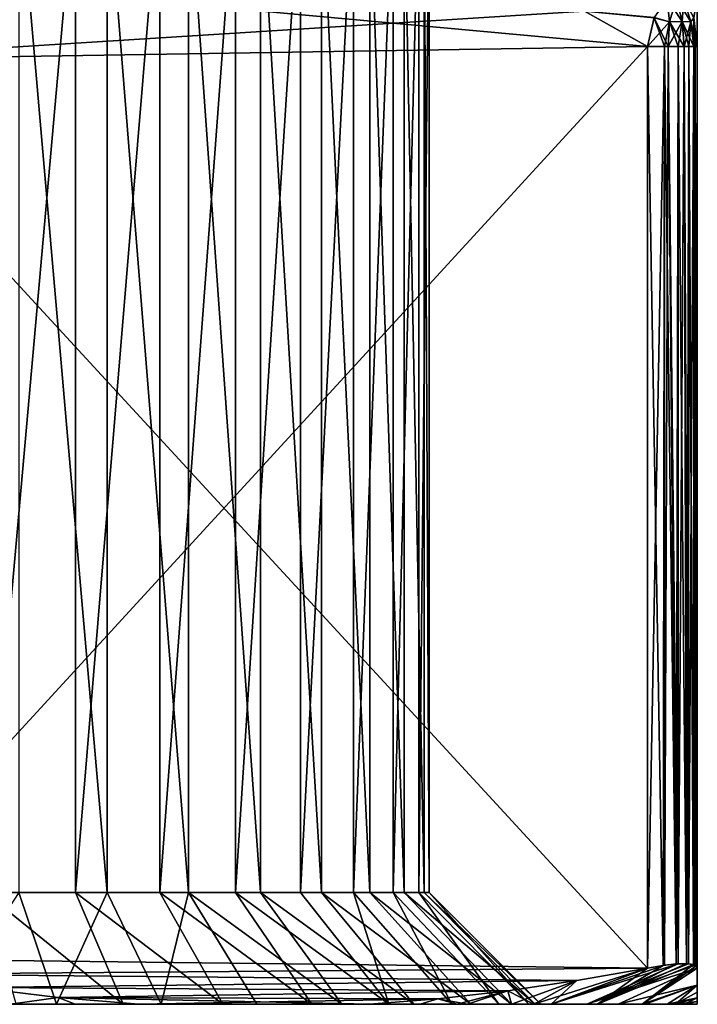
# Model space of a CAD drawing. Header units: metres. Extents: x -31 to 116, y -82 to 82.
# Tile 16 of 256: x 3 to 13, y -82 to -67. Entities that reach past the tile are written whole.
import ezdxf

# ---------------------------------------------------------------- set-up
doc = ezdxf.new("R2010")
doc.units = ezdxf.units.M
doc.layers.add('solid_80000000GA_10_1', color=7, linetype='CONTINUOUS')

msp = doc.modelspace()

# ---------------------------------------------------------------- linework, layer by layer
at = {"layer": 'solid_80000000GA_10_1'}
for points in [[(2.622541, -80.315002, 8.938205), (2.622541, -65, 8.938205), (3.988496, -65, 8.417905)], [(3.988496, -80.315002, 8.417905), (2.622541, -80.315002, 8.938205), (3.988496, -65, 8.417905)], [(4.465849, -80.315002, -8.174682), (4.465849, -65, -8.174682), (3.132065, -65, -8.772651)], [(3.132065, -80.315002, -8.772651), (4.465849, -80.315002, -8.174682), (3.132065, -65, -8.772651)], [(3.988496, -80.315002, 8.417905), (3.988496, -65, 8.417905), (5.256242, -65, 7.690328)], [(5.256242, -80.315002, 7.690328), (3.988496, -80.315002, 8.417905), (5.256242, -65, 7.690328)], [(5.689669, -80.315002, -7.375425), (5.689669, -65, -7.375425), (4.465849, -65, -8.174682)], [(4.465849, -80.315002, -8.174682), (5.689669, -80.315002, -7.375425), (4.465849, -65, -8.174682)], [(5.256242, -80.315002, 7.690328), (5.256242, -65, 7.690328), (6.394561, -65, 6.77339)], [(6.394561, -80.315002, 6.77339), (5.256242, -80.315002, 7.690328), (6.394561, -65, 6.77339)], [(6.77339, -80.315002, -6.394561), (6.77339, -65, -6.394561), (5.689669, -65, -7.375425)], [(5.689669, -80.315002, -7.375425), (6.77339, -80.315002, -6.394561), (5.689669, -65, -7.375425)], [(6.394561, -80.315002, 6.77339), (6.394561, -65, 6.77339), (7.375425, -65, 5.689669)], [(7.375425, -80.315002, 5.689669), (6.394561, -80.315002, 6.77339), (7.375425, -65, 5.689669)], [(7.690328, -80.315002, -5.256242), (7.690328, -65, -5.256242), (6.77339, -65, -6.394561)], [(6.77339, -80.315002, -6.394561), (7.690328, -80.315002, -5.256242), (6.77339, -65, -6.394561)], [(7.375425, -80.315002, 5.689669), (7.375425, -65, 5.689669), (8.174682, -65, 4.465849)], [(7.375425, -80.315002, 5.689669), (8.174682, -65, 4.465849), (8.174682, -80.315002, 4.465849)], [(8.417905, -80.315002, -3.988496), (8.417905, -65, -3.988496), (7.690328, -65, -5.256242)], [(7.690328, -80.315002, -5.256242), (8.417905, -80.315002, -3.988496), (7.690328, -65, -5.256242)], [(8.174682, -80.315002, 4.465849), (8.174682, -65, 4.465849), (8.772651, -65, 3.132065)], [(8.772651, -80.315002, 3.132065), (8.174682, -80.315002, 4.465849), (8.772651, -65, 3.132065)], [(8.938205, -80.315002, -2.622541), (8.938205, -65, -2.622541), (8.417905, -65, -3.988496)], [(8.417905, -80.315002, -3.988496), (8.938205, -80.315002, -2.622541), (8.417905, -65, -3.988496)], [(8.772651, -80.315002, 3.132065), (8.772651, -65, 3.132065), (9.154608, -65, 1.721159)], [(9.154608, -80.315002, 1.721159), (8.772651, -80.315002, 3.132065), (9.154608, -65, 1.721159)], [(9.238417, -80.315002, -1.19201), (9.238417, -65, -1.19201), (8.938205, -65, -2.622541)], [(8.938205, -80.315002, -2.622541), (9.238417, -80.315002, -1.19201), (8.938205, -65, -2.622541)], [(9.154608, -80.315002, 1.721159), (9.154608, -65, 1.721159), (9.311148, -65, 0.267873)], [(9.311148, -80.315002, 0.267873), (9.154608, -80.315002, 1.721159), (9.311148, -65, 0.267873)], [(9.311148, -80.315002, 0.267873), (9.311148, -65, 0.267873), (9.238417, -65, -1.19201)], [(9.238417, -80.315002, -1.19201), (9.311148, -80.315002, 0.267873), (9.238417, -65, -1.19201)], [(2.518857, -66.651329, -13.960989), (12.6, -67.580978, -8.140638), (0, -67.784035, -15.415252)], [(11.651099, -67.049789, 8.688487), (2.518857, -66.651329, 13.960989), (0, -67.784035, 15.415252)], [(2.518857, -66.651329, -13.960989), (11.650618, -67.049538, -8.688766), (12.6, -67.580978, -8.140638)], [(13.298754, -67.151649, 6.987948), (13.35, -67.580986, 6.841601), (13.35, -66.84185, 5.269455)], [(13.35, -66.841118, -5.267786), (13.35, -67.580986, -6.841601), (13.298991, -67.151604, -6.987988)], [(13.35, -66.841118, -5.267786), (13.35, -67.580986, 6.841601), (13.35, -67.580986, -6.841601)], [(13.35, -66.841118, -5.267786), (13.35, -66.84185, 5.269455), (13.35, -67.580986, 6.841601)], [(12.928859, -67.210106, -7.835372), (12.700978, -67.15181, -8.023229), (12.898304, -66.86557, -7.731392)], [(12.702137, -67.145256, 8.021028), (12.928863, -67.210106, 7.835368), (12.898307, -66.865562, 7.731389)], [(12.898304, -66.86557, -7.731392), (13.038591, -66.858658, -7.526787), (13.119682, -67.203819, -7.573283)], [(12.928859, -67.210106, -7.835372), (12.898304, -66.86557, -7.731392), (13.119682, -67.203819, -7.573283)], [(12.898307, -66.865562, 7.731389), (12.928863, -67.210106, 7.835368), (13.038596, -66.858658, 7.526779)], [(12.928863, -67.210106, 7.835368), (13.119688, -67.203819, 7.573273), (13.038596, -66.858658, 7.526779)], [(13.038591, -66.858658, -7.526787), (13.145382, -66.865662, -7.302872), (13.250785, -67.21019, -7.276778)], [(13.119682, -67.203819, -7.573283), (13.038591, -66.858658, -7.526787), (13.250785, -67.21019, -7.276778)], [(13.038596, -66.858658, 7.526779), (13.119688, -67.203819, 7.573273), (13.145387, -66.865662, 7.302859)], [(13.119688, -67.203819, 7.573273), (13.25079, -67.21019, 7.276761), (13.145387, -66.865662, 7.302859)], [(13.298991, -67.151604, -6.987988), (13.250785, -67.21019, -7.276778), (13.145382, -66.865662, -7.302872)], [(13.145387, -66.865662, 7.302859), (13.25079, -67.21019, 7.276761), (13.298754, -67.151649, 6.987948)], [(12.6, -67.580978, 8.140638), (11.651099, -67.049789, 8.688487), (0, -67.784035, 15.415252)], [(12.700978, -67.15181, -8.023229), (12.6, -67.580978, -8.140638), (11.650618, -67.049538, -8.688766)], [(12.702137, -67.145256, 8.021028), (11.651099, -67.049789, 8.688487), (12.6, -67.580978, 8.140638)], [(12.702137, -67.145256, 8.021028), (12.6, -67.580978, 8.140638), (12.928863, -67.210106, 7.835368)], [(12.853654, -67.580978, -7.956356), (12.6, -67.580978, -8.140638), (12.700978, -67.15181, -8.023229)], [(12.853695, -67.580978, 7.956318), (12.928863, -67.210106, 7.835368), (12.6, -67.580978, 8.140638)], [(12.91074, -67.580978, -7.902181), (12.700978, -67.15181, -8.023229), (12.928859, -67.210106, -7.835372)], [(12.853654, -67.580978, -7.956356), (12.700978, -67.15181, -8.023229), (12.91074, -67.580978, -7.902181)], [(12.853695, -67.580978, 7.956318), (12.910753, -67.580978, 7.902167), (12.928863, -67.210106, 7.835368)], [(13.063496, -67.580971, -7.72332), (12.91074, -67.580978, -7.902181), (12.928859, -67.210106, -7.835372)], [(12.910753, -67.580978, 7.902167), (13.063525, -67.580971, 7.723279), (13.119688, -67.203819, 7.573273)], [(12.928863, -67.210106, 7.835368), (12.910753, -67.580978, 7.902167), (13.119688, -67.203819, 7.573273)], [(12.928859, -67.210106, -7.835372), (13.119682, -67.203819, -7.573283), (13.149756, -67.580971, -7.590355)], [(13.063496, -67.580971, -7.72332), (12.928859, -67.210106, -7.835372), (13.149756, -67.580971, -7.590355)], [(13.063525, -67.580971, 7.723279), (13.149763, -67.580971, 7.590343), (13.119688, -67.203819, 7.573273)], [(13.119682, -67.203819, -7.573283), (13.250785, -67.21019, -7.276778), (13.299601, -67.580963, -7.227161)], [(13.220336, -67.580971, -7.451666), (13.119682, -67.203819, -7.573283), (13.299601, -67.580963, -7.227161)], [(13.220336, -67.580971, -7.451666), (13.149756, -67.580971, -7.590355), (13.119682, -67.203819, -7.573283)], [(13.119688, -67.203819, 7.573273), (13.149763, -67.580971, 7.590343), (13.25079, -67.21019, 7.276761)], [(13.149763, -67.580971, 7.590343), (13.220317, -67.580971, 7.451708), (13.25079, -67.21019, 7.276761)], [(13.220317, -67.580971, 7.451708), (13.299603, -67.580963, 7.227152), (13.25079, -67.21019, 7.276761)], [(13.298991, -67.151604, -6.987988), (13.35, -67.580986, -6.841601), (13.250785, -67.21019, -7.276778)], [(13.317231, -67.580963, -7.153422), (13.299601, -67.580963, -7.227161), (13.250785, -67.21019, -7.276778)], [(13.35, -67.580986, -6.841601), (13.317231, -67.580963, -7.153422), (13.250785, -67.21019, -7.276778)], [(13.25079, -67.21019, 7.276761), (13.299603, -67.580963, 7.227152), (13.298754, -67.151649, 6.987948)], [(13.317221, -67.580963, 7.153473), (13.35, -67.580986, 6.841601), (13.298754, -67.151649, 6.987948)], [(13.299603, -67.580963, 7.227152), (13.317221, -67.580963, 7.153473), (13.298754, -67.151649, 6.987948)], [(12.6, -67.580978, -8.140638), (12.6, -81.453682, -8.140638), (0, -67.784035, -15.415252)], [(12.6, -67.580978, 8.140638), (0, -67.784035, 15.415252), (0, -81.302902, 15.415252)], [(12.6, -67.580978, 8.140638), (0, -81.302902, 15.415252), (12.6, -81.453682, 8.140638)], [(12.853654, -67.580978, -7.956356), (12.6, -81.453682, -8.140638), (12.6, -67.580978, -8.140638)], [(12.853692, -81.41156, -7.956321), (12.6, -81.453682, -8.140638), (12.853654, -67.580978, -7.956356)], [(12.6, -67.580978, 8.140638), (12.6, -81.453682, 8.140638), (12.8337, -81.414314, 7.974002)], [(12.853695, -67.580978, 7.956318), (12.6, -67.580978, 8.140638), (12.8337, -81.414314, 7.974002)], [(12.853695, -67.580978, 7.956318), (12.8337, -81.414314, 7.974002), (13.030804, -81.392258, 7.766643)], [(12.853692, -81.41156, -7.956321), (12.853654, -67.580978, -7.956356), (12.91074, -67.580978, -7.902181)], [(13.062881, -81.390129, -7.724165), (12.853692, -81.41156, -7.956321), (12.91074, -67.580978, -7.902181)], [(12.853695, -67.580978, 7.956318), (13.030804, -81.392258, 7.766643), (12.910753, -67.580978, 7.902167)], [(13.062881, -81.390129, -7.724165), (12.91074, -67.580978, -7.902181), (13.063496, -67.580971, -7.72332)], [(12.910753, -67.580978, 7.902167), (13.030804, -81.392258, 7.766643), (13.063525, -67.580971, 7.723279)], [(13.063525, -67.580971, 7.723279), (13.030804, -81.392258, 7.766643), (13.184956, -81.388008, 7.525629)], [(13.062881, -81.390129, -7.724165), (13.063496, -67.580971, -7.72332), (13.149756, -67.580971, -7.590355)], [(13.219734, -81.390038, -7.453016), (13.062881, -81.390129, -7.724165), (13.149756, -67.580971, -7.590355)], [(13.063525, -67.580971, 7.723279), (13.184956, -81.388008, 7.525629), (13.149763, -67.580971, 7.590343)], [(13.219734, -81.390038, -7.453016), (13.149756, -67.580971, -7.590355), (13.220336, -67.580971, -7.451666)], [(13.149763, -67.580971, 7.590343), (13.184956, -81.388008, 7.525629), (13.220317, -67.580971, 7.451708)], [(13.220317, -67.580971, 7.451708), (13.184956, -81.388008, 7.525629), (13.290312, -81.40155, 7.26053)], [(13.219734, -81.390038, -7.453016), (13.220336, -67.580971, -7.451666), (13.299601, -67.580963, -7.227161)], [(13.316873, -81.411392, -7.155104), (13.219734, -81.390038, -7.453016), (13.299601, -67.580963, -7.227161)], [(13.220317, -67.580971, 7.451708), (13.290312, -81.40155, 7.26053), (13.299603, -67.580963, 7.227152)], [(13.299603, -67.580963, 7.227152), (13.290312, -81.40155, 7.26053), (13.335076, -81.423027, 7.052669)], [(13.316873, -81.411392, -7.155104), (13.299601, -67.580963, -7.227161), (13.317231, -67.580963, -7.153422)], [(13.299603, -67.580963, 7.227152), (13.335076, -81.423027, 7.052669), (13.317221, -67.580963, 7.153473)], [(13.316873, -81.411392, -7.155104), (13.317231, -67.580963, -7.153422), (13.35, -67.580986, -6.841601)], [(13.35, -81.453682, -6.841601), (13.316873, -81.411392, -7.155104), (13.35, -67.580986, -6.841601)], [(13.317221, -67.580963, 7.153473), (13.35, -81.453682, 6.841601), (13.35, -67.580986, 6.841601)], [(13.317221, -67.580963, 7.153473), (13.335076, -81.423027, 7.052669), (13.35, -81.453682, 6.841601)], [(13.35, -81.453682, 6.841601), (13.35, -81.453682, -6.841601), (13.35, -67.580986, -6.841601)], [(13.35, -67.580986, 6.841601), (13.35, -81.453682, 6.841601), (13.35, -67.580986, -6.841601)], [(12.6, -81.453682, -8.140638), (0, -81.302902, -15.415252), (0, -67.784035, -15.415252)], [(2.035612, -82, -10.810007), (3.700524, -82, -10.35883), (3.132065, -80.315002, -8.772651)], [(4.706282, -82, 9.942379), (2.622541, -80.315002, 8.938205), (3.988496, -80.315002, 8.417905)], [(4.706282, -82, 9.942379), (3.091639, -82, 10.556595), (2.622541, -80.315002, 8.938205)], [(3.700524, -82, -10.35883), (4.465849, -80.315002, -8.174682), (3.132065, -80.315002, -8.772651)], [(3.700524, -82, -10.35883), (5.274789, -82, -9.652801), (4.465849, -80.315002, -8.174682)], [(6.205023, -82, 9.08275), (3.988496, -80.315002, 8.417905), (5.256242, -80.315002, 7.690328)], [(6.205023, -82, 9.08275), (4.706282, -82, 9.942379), (3.988496, -80.315002, 8.417905)], [(5.274789, -82, -9.652801), (5.689669, -80.315002, -7.375425), (4.465849, -80.315002, -8.174682)], [(7.547945, -82, 8.001782), (5.256242, -80.315002, 7.690328), (6.394561, -80.315002, 6.77339)], [(7.547945, -82, 8.001782), (6.205023, -82, 9.08275), (5.256242, -80.315002, 7.690328)], [(5.274789, -82, -9.652801), (6.719516, -82, -8.709035), (5.689669, -80.315002, -7.375425)], [(7.998627, -82, -7.551286), (6.77339, -80.315002, -6.394561), (5.689669, -80.315002, -7.375425)], [(6.719516, -82, -8.709035), (7.998627, -82, -7.551286), (5.689669, -80.315002, -7.375425)], [(8.707303, -82, 6.721757), (6.394561, -80.315002, 6.77339), (7.375425, -80.315002, 5.689669)], [(8.707303, -82, 6.721757), (7.547945, -82, 8.001782), (6.394561, -80.315002, 6.77339)], [(9.081097, -82, -6.207486), (7.690328, -80.315002, -5.256242), (6.77339, -80.315002, -6.394561)], [(7.998627, -82, -7.551286), (9.081097, -82, -6.207486), (6.77339, -80.315002, -6.394561)], [(8.707303, -82, 6.721757), (7.375425, -80.315002, 5.689669), (8.174682, -80.315002, 4.465849)], [(9.940671, -82, -4.709887), (8.417905, -80.315002, -3.988496), (7.690328, -80.315002, -5.256242)], [(9.081097, -82, -6.207486), (9.940671, -82, -4.709887), (7.690328, -80.315002, -5.256242)], [(9.653408, -82, 5.273681), (8.174682, -80.315002, 4.465849), (8.772651, -80.315002, 3.132065)], [(9.653408, -82, 5.273681), (8.707303, -82, 6.721757), (8.174682, -80.315002, 4.465849)], [(10.554493, -82, -3.098866), (8.938205, -80.315002, -2.622541), (8.417905, -80.315002, -3.988496)], [(9.940671, -82, -4.709887), (10.554493, -82, -3.098866), (8.417905, -80.315002, -3.988496)], [(10.359614, -82, 3.698302), (8.772651, -80.315002, 3.132065), (9.154608, -80.315002, 1.721159)], [(10.359614, -82, 3.698302), (9.653408, -82, 5.273681), (8.772651, -80.315002, 3.132065)], [(10.909335, -82, -1.409396), (9.238417, -80.315002, -1.19201), (8.938205, -80.315002, -2.622541)], [(10.554493, -82, -3.098866), (10.909335, -82, -1.409396), (8.938205, -80.315002, -2.622541)], [(10.810748, -82, 2.031678), (9.154608, -80.315002, 1.721159), (9.311148, -80.315002, 0.267873)], [(10.810748, -82, 2.031678), (10.359614, -82, 3.698302), (9.154608, -80.315002, 1.721159)], [(10.995372, -82, 0.316799), (9.311148, -80.315002, 0.267873), (9.238417, -80.315002, -1.19201)], [(10.909335, -82, -1.409396), (10.995372, -82, 0.316799), (9.238417, -80.315002, -1.19201)], [(10.995372, -82, 0.316799), (10.810748, -82, 2.031678), (9.311148, -80.315002, 0.267873)], [(12.6, -81.453682, -8.140638), (1.262316, -81.548462, -14.686454), (0, -81.302902, -15.415252)], [(1.261851, -81.548378, 14.686722), (12.6, -81.453682, 8.140638), (0, -81.302902, 15.415252)], [(1.261851, -81.548378, 14.686722), (11.534207, -81.642868, 8.755975), (12.6, -81.453682, 8.140638)], [(12.6, -81.453682, -8.140638), (11.53445, -81.64283, -8.755835), (1.262316, -81.548462, -14.686454)], [(12.6, -81.453682, 8.140638), (10.88724, -82, 7.982312), (11.847364, -82, 6.472245)], [(12.6, -81.453682, 8.140638), (11.534207, -81.642868, 8.755975), (10.88724, -82, 7.982312)], [(13.062881, -81.390129, -7.724165), (11.68735, -82, -6.756908), (11.14992, -82, -7.611111)], [(13.062881, -81.390129, -7.724165), (11.14992, -82, -7.611111), (12.853692, -81.41156, -7.956321)], [(12.853692, -81.41156, -7.956321), (11.14992, -82, -7.611111), (12.6, -81.453682, -8.140638)], [(12.6, -81.453682, -8.140638), (11.14992, -82, -7.611111), (11.53445, -81.64283, -8.755835)], [(13.219734, -81.390038, -7.453016), (11.68735, -82, -6.756908), (13.062881, -81.390129, -7.724165)], [(13.316873, -81.411392, -7.155104), (11.68735, -82, -6.756908), (13.219734, -81.390038, -7.453016)], [(13.35, -81.453682, -6.841601), (11.68735, -82, -6.756908), (13.316873, -81.411392, -7.155104)], [(13.35, -81.453682, -6.841601), (12.159451, -82, -5.864935), (11.68735, -82, -6.756908)], [(13.184956, -81.388008, 7.525629), (11.847364, -82, 6.472245), (13.290312, -81.40155, 7.26053)], [(13.184956, -81.388008, 7.525629), (13.030804, -81.392258, 7.766643), (11.847364, -82, 6.472245)], [(13.030804, -81.392258, 7.766643), (12.8337, -81.414314, 7.974002), (11.847364, -82, 6.472245)], [(13.290312, -81.40155, 7.26053), (11.847364, -82, 6.472245), (12.519493, -82, 5.05093)], [(12.8337, -81.414314, 7.974002), (12.6, -81.453682, 8.140638), (11.847364, -82, 6.472245)], [(13.35, -81.713448, -5.089581), (12.159451, -82, -5.864935), (13.35, -81.453682, -6.841601)], [(13.335076, -81.423027, 7.052669), (13.290312, -81.40155, 7.26053), (12.519493, -82, 5.05093)], [(13.335076, -81.423027, 7.052669), (12.519493, -82, 5.05093), (13.35, -81.453682, 6.841601)], [(13.35, -81.453682, 6.841601), (12.519493, -82, 5.05093), (13.35, -81.711884, 5.101285)], [(13.35, -81.711884, 5.101285), (13.35, -81.713448, -5.089581), (13.35, -81.453682, -6.841601)], [(13.35, -81.453682, 6.841601), (13.35, -81.711884, 5.101285), (13.35, -81.453682, -6.841601)], [(1.261851, -81.548378, 14.686722), (2.492356, -81.746399, 13.97629), (11.534207, -81.642868, 8.755975)], [(11.53445, -81.64283, -8.755835), (2.492978, -81.74649, -13.975931), (1.262316, -81.548462, -14.686454)], [(2.492356, -81.746399, 13.97629), (10.497006, -81.795967, 9.354803), (11.534207, -81.642868, 8.755975)], [(11.53445, -81.64283, -8.755835), (10.497323, -81.795929, -9.35462), (2.492978, -81.74649, -13.975931)], [(11.534207, -81.642868, 8.755975), (10.497006, -81.795967, 9.354803), (10.88724, -82, 7.982312)], [(11.53445, -81.64283, -8.755835), (10.550343, -82, -8.422568), (10.497323, -81.795929, -9.35462)], [(11.53445, -81.64283, -8.755835), (11.14992, -82, -7.611111), (10.550343, -82, -8.422568)], [(2.492356, -81.746399, 13.97629), (3.007039, -82, 13.160817), (3.726199, -81.898994, 13.26393)], [(2.492356, -81.746399, 13.97629), (3.726199, -81.898994, 13.26393), (10.497006, -81.795967, 9.354803)], [(2.492978, -81.74649, -13.975931), (3.726669, -81.899048, -13.263659), (3.007039, -82, -13.160817)], [(10.497323, -81.795929, -9.35462), (3.726669, -81.899048, -13.263659), (2.492978, -81.74649, -13.975931)], [(3.726199, -81.898994, 13.26393), (9.443772, -81.917206, 9.962888), (10.497006, -81.795967, 9.354803)], [(10.497323, -81.795929, -9.35462), (9.444016, -81.917175, -9.962748), (3.726669, -81.899048, -13.263659)], [(10.497006, -81.795967, 9.354803), (9.443772, -81.917206, 9.962888), (9.735477, -82, 9.352529)], [(10.497323, -81.795929, -9.35462), (9.891911, -82, -9.18692), (9.444016, -81.917175, -9.962748)], [(10.497006, -81.795967, 9.354803), (9.735477, -82, 9.352529), (10.88724, -82, 7.982312)], [(10.497323, -81.795929, -9.35462), (10.550343, -82, -8.422568), (9.891911, -82, -9.18692)], [(13.35, -81.713448, -5.089581), (12.563498, -82, -4.940434), (12.159451, -82, -5.864935)], [(13.35, -81.711884, 5.101285), (12.519493, -82, 5.05093), (13.021926, -82, 3.560764)], [(13.35, -81.713448, -5.089581), (12.897356, -82, -3.988434), (12.563498, -82, -4.940434)], [(13.35, -81.713448, -5.089581), (13.35, -81.902428, -3.367123), (12.897356, -82, -3.988434)], [(13.35, -81.711884, 5.101285), (13.021926, -82, 3.560764), (13.35, -81.815956, 4.23391)], [(13.35, -81.815956, 4.23391), (13.021926, -82, 3.560764), (13.35, -81.902428, 3.367123)], [(13.35, -81.711884, 5.101285), (13.35, -81.815956, 4.23391), (13.35, -81.713448, -5.089581)], [(13.35, -81.902428, 3.367123), (13.35, -81.902428, -3.367123), (13.35, -81.713448, -5.089581)], [(13.35, -81.815956, 4.23391), (13.35, -81.902428, 3.367123), (13.35, -81.713448, -5.089581)], [(3.726199, -81.898994, 13.26393), (3.007039, -82, 13.160817), (3.982894, -82, 12.899086)], [(3.726669, -81.899048, -13.263659), (3.982894, -82, -12.899086), (3.007039, -82, -13.160817)], [(3.726199, -81.898994, 13.26393), (3.982894, -82, 12.899086), (4.937006, -82, 12.564871)], [(3.726199, -81.898994, 13.26393), (4.937006, -82, 12.564871), (9.443772, -81.917206, 9.962888)], [(3.726669, -81.899048, -13.263659), (8.412994, -82, -10.558007), (4.937006, -82, -12.564871)], [(9.444016, -81.917175, -9.962748), (8.412994, -82, -10.558007), (3.726669, -81.899048, -13.263659)], [(3.726669, -81.899048, -13.263659), (4.937006, -82, -12.564871), (3.982894, -82, -12.899086)], [(9.443772, -81.917206, 9.962888), (4.937006, -82, 12.564871), (8.412994, -82, 10.558007)], [(9.444016, -81.917175, -9.962748), (9.178318, -82, -9.899917), (8.412994, -82, -10.558007)], [(9.443772, -81.917206, 9.962888), (8.412994, -82, 10.558007), (9.735477, -82, 9.352529)], [(9.444016, -81.917175, -9.962748), (9.891911, -82, -9.18692), (9.178318, -82, -9.899917)], [(13.35, -81.902428, -3.367123), (13.159184, -82, -3.014256), (12.897356, -82, -3.988434)], [(13.35, -81.902428, 3.367123), (13.021926, -82, 3.560764), (13.349264, -81.95668, 2.697105)], [(13.349264, -81.95668, 2.697105), (13.021926, -82, 3.560764), (13.347618, -82, 2.022642)], [(13.35, -81.902428, -3.367123), (13.349261, -81.956787, -2.695643), (13.159184, -82, -3.014256)], [(13.349261, -81.956787, -2.695643), (13.347618, -82, -2.022642), (13.159184, -82, -3.014256)], [(13.349264, -81.95668, 2.697105), (13.347618, -82, 2.022642), (13.349261, -81.956787, -2.695643)], [(13.349261, -81.956787, -2.695643), (13.347618, -82, 2.022642), (13.347618, -82, -2.022642)], [(13.349264, -81.95668, 2.697105), (13.349261, -81.956787, -2.695643), (13.35, -81.902428, -3.367123)], [(13.35, -81.902428, 3.367123), (13.349264, -81.95668, 2.697105), (13.35, -81.902428, -3.367123)], [(4.937006, -82, 12.564871), (-8.412994, -82, 10.558007), (-0.320596, -82, 10.995296)], [(4.937006, -82, 12.564871), (-4.937006, -82, 12.564871), (-8.412994, -82, 10.558007)], [(8.412994, -82, -10.558007), (0.320596, -82, -10.995296), (-4.937006, -82, -12.564871)], [(4.937006, -82, -12.564871), (8.412994, -82, -10.558007), (-4.937006, -82, -12.564871)], [(-3.982894, -82, -12.899086), (4.937006, -82, -12.564871), (-4.937006, -82, -12.564871)], [(3.982894, -82, 12.899086), (-3.982894, -82, 12.899086), (-4.937006, -82, 12.564871)], [(4.937006, -82, 12.564871), (3.982894, -82, 12.899086), (-4.937006, -82, 12.564871)], [(3.982894, -82, 12.899086), (3.007039, -82, 13.160817), (-3.982894, -82, 12.899086)], [(-3.982894, -82, -12.899086), (3.982894, -82, -12.899086), (4.937006, -82, -12.564871)], [(-3.982894, -82, -12.899086), (-3.007039, -82, -13.160817), (3.982894, -82, -12.899086)], [(-3.007039, -82, -13.160817), (3.007039, -82, -13.160817), (3.982894, -82, -12.899086)], [(4.937006, -82, 12.564871), (-0.320596, -82, 10.995296), (1.402976, -82, 10.910162)], [(8.412994, -82, -10.558007), (2.035612, -82, -10.810007), (0.320596, -82, -10.995296)], [(8.412994, -82, 10.558007), (1.402976, -82, 10.910162), (3.091639, -82, 10.556595)], [(8.412994, -82, 10.558007), (4.937006, -82, 12.564871), (1.402976, -82, 10.910162)], [(8.412994, -82, -10.558007), (3.700524, -82, -10.35883), (2.035612, -82, -10.810007)], [(8.412994, -82, 10.558007), (3.091639, -82, 10.556595), (4.706282, -82, 9.942379)], [(9.178318, -82, -9.899917), (5.274789, -82, -9.652801), (3.700524, -82, -10.35883)], [(8.412994, -82, -10.558007), (9.178318, -82, -9.899917), (3.700524, -82, -10.35883)], [(9.735477, -82, 9.352529), (4.706282, -82, 9.942379), (6.205023, -82, 9.08275)], [(9.735477, -82, 9.352529), (8.412994, -82, 10.558007), (4.706282, -82, 9.942379)], [(9.891911, -82, -9.18692), (6.719516, -82, -8.709035), (5.274789, -82, -9.652801)], [(9.178318, -82, -9.899917), (9.891911, -82, -9.18692), (5.274789, -82, -9.652801)], [(9.735477, -82, 9.352529), (6.205023, -82, 9.08275), (7.547945, -82, 8.001782)], [(11.14992, -82, -7.611111), (7.998627, -82, -7.551286), (6.719516, -82, -8.709035)], [(10.550343, -82, -8.422568), (11.14992, -82, -7.611111), (6.719516, -82, -8.709035)], [(9.891911, -82, -9.18692), (10.550343, -82, -8.422568), (6.719516, -82, -8.709035)], [(10.88724, -82, 7.982312), (7.547945, -82, 8.001782), (8.707303, -82, 6.721757)], [(10.88724, -82, 7.982312), (9.735477, -82, 9.352529), (7.547945, -82, 8.001782)], [(11.68735, -82, -6.756908), (9.081097, -82, -6.207486), (7.998627, -82, -7.551286)], [(11.14992, -82, -7.611111), (11.68735, -82, -6.756908), (7.998627, -82, -7.551286)], [(11.847364, -82, 6.472245), (8.707303, -82, 6.721757), (9.653408, -82, 5.273681)], [(11.847364, -82, 6.472245), (10.88724, -82, 7.982312), (8.707303, -82, 6.721757)], [(12.563498, -82, -4.940434), (9.940671, -82, -4.709887), (9.081097, -82, -6.207486)], [(12.159451, -82, -5.864935), (12.563498, -82, -4.940434), (9.081097, -82, -6.207486)], [(11.68735, -82, -6.756908), (12.159451, -82, -5.864935), (9.081097, -82, -6.207486)], [(12.519493, -82, 5.05093), (9.653408, -82, 5.273681), (10.359614, -82, 3.698302)], [(12.519493, -82, 5.05093), (11.847364, -82, 6.472245), (9.653408, -82, 5.273681)], [(12.897356, -82, -3.988434), (10.554493, -82, -3.098866), (9.940671, -82, -4.709887)], [(12.563498, -82, -4.940434), (12.897356, -82, -3.988434), (9.940671, -82, -4.709887)], [(13.021926, -82, 3.560764), (10.359614, -82, 3.698302), (10.810748, -82, 2.031678)], [(13.021926, -82, 3.560764), (12.519493, -82, 5.05093), (10.359614, -82, 3.698302)], [(13.347618, -82, -2.022642), (10.909335, -82, -1.409396), (10.554493, -82, -3.098866)], [(13.159184, -82, -3.014256), (13.347618, -82, -2.022642), (10.554493, -82, -3.098866)], [(12.897356, -82, -3.988434), (13.159184, -82, -3.014256), (10.554493, -82, -3.098866)], [(13.347618, -82, 2.022642), (10.810748, -82, 2.031678), (10.995372, -82, 0.316799)], [(13.347618, -82, 2.022642), (13.021926, -82, 3.560764), (10.810748, -82, 2.031678)], [(13.347618, -82, 2.022642), (10.995372, -82, 0.316799), (10.909335, -82, -1.409396)], [(13.347618, -82, -2.022642), (13.347618, -82, 2.022642), (10.909335, -82, -1.409396)]]:
    msp.add_3dface(points, dxfattribs=at)

doc.saveas('drawing.dxf')
